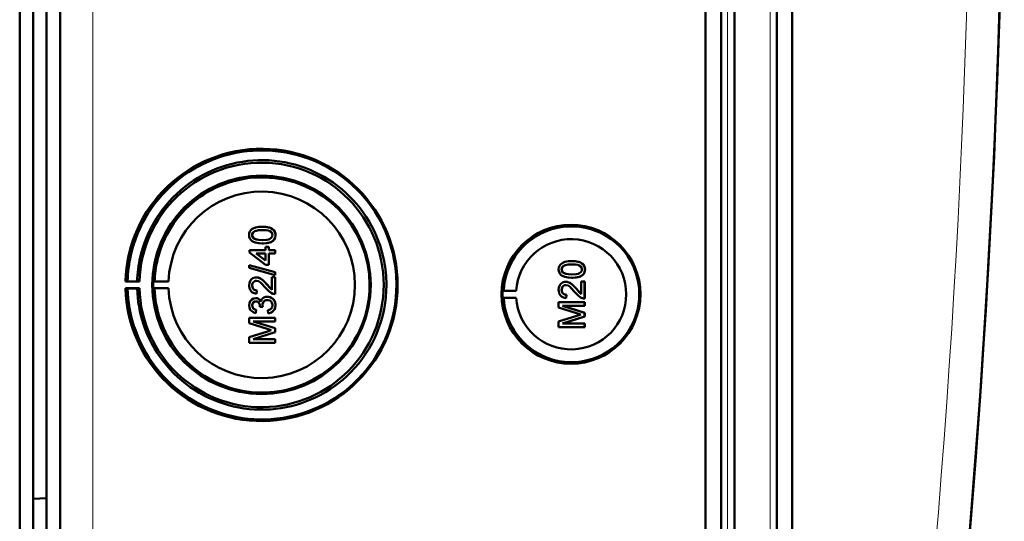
# Model space of a CAD drawing. Extents: x -1358 to 1757, y -1552 to 637.
# Tile 22 of 98: x 462 to 608, y -1326 to -1252. Entities that reach past the tile are written whole.
import ezdxf

# ---------------------------------------------------------------- set-up
doc = ezdxf.new("R2010")
doc.units = 0

msp = doc.modelspace()

# ---------------------------------------------------------------- linework, layer by layer
at = {"color": 7, "lineweight": 50}
for p, q in [((467.79, -1378.56), (467.79, -1031.06)), ((563.49, -1378.83), (563.49, -1030.79)), ((565.79, -1030.78), (565.79, -1378.84)), ((567.79, -1030.78), (567.79, -1378.84)), ((574.04, -1378.84), (574.04, -1030.78)), ((576.33, -1378.82), (576.33, -1030.81)), ((567.79, -1045.78), (567.79, -1358.57)), ((463.79, -1328), (463.79, -1081.62)), ((465.79, -1205.74), (465.79, -1351.49)), ((461.79, -1343.41), (461.79, -1213.41)), ((497.77, -1282.21), (497.78, -1282.21)), ((496.26, -1283.45), (496.27, -1283.45)), ((496.53, -1283.96), (496.53, -1283.96)), ((497.77, -1284.68), (497.78, -1284.68)), ((499.35, -1284.31), (499.36, -1284.31)), ((499.72, -1283.44), (499.73, -1283.44)), ((495.87, -1285.67), (498.24, -1285.67)), ((495.87, -1286.01), (495.87, -1285.67)), ((498.24, -1287.84), (495.87, -1286.01)), ((496.85, -1286.16), (498.24, -1287.23)), ((498.24, -1286.16), (496.85, -1286.16)), ((496.86, -1286.16), (498.25, -1287.23)), ((498.24, -1285.17), (498.73, -1285.17)), ((498.24, -1285.67), (498.24, -1285.17)), ((498.24, -1287.23), (498.24, -1286.16)), ((498.73, -1285.17), (498.73, -1285.67)), ((498.73, -1285.17), (498.74, -1285.17)), ((498.73, -1285.67), (499.67, -1285.67)), ((498.73, -1286.16), (498.73, -1287.84)), ((499.67, -1286.16), (498.73, -1286.16)), ((498.74, -1285.17), (498.74, -1285.67)), ((498.74, -1286.16), (498.74, -1287.84)), ((499.67, -1285.67), (499.67, -1286.16)), ((499.67, -1285.67), (499.68, -1285.67)), ((499.67, -1286.16), (499.68, -1286.16)), ((499.68, -1285.67), (499.68, -1286.16)), ((543.66, -1287.3), (543.67, -1287.3)), ((495.82, -1287.88), (499.67, -1288.96)), ((495.82, -1288.29), (495.82, -1287.88)), ((495.82, -1287.88), (495.83, -1287.88)), ((499.67, -1289.37), (495.82, -1288.29)), ((495.83, -1287.88), (499.68, -1288.96)), ((498.73, -1287.84), (498.24, -1287.84)), ((498.73, -1287.84), (498.74, -1287.84)), ((499.67, -1288.96), (499.67, -1289.37)), ((499.67, -1288.96), (499.68, -1288.96)), ((499.68, -1288.96), (499.68, -1289.37)), ((542.15, -1288.54), (542.16, -1288.54)), ((542.42, -1289.05), (542.43, -1289.05)), ((545.61, -1288.54), (545.62, -1288.54)), ((477.79, -1290.28), (477.49, -1290.33)), ((477.49, -1290.33), (479.55, -1290.33)), ((479.21, -1290.3), (477.79, -1290.28)), ((479.55, -1290.33), (479.21, -1290.3)), ((481.79, -1290.3), (481.58, -1290.33)), ((481.58, -1290.33), (483.86, -1290.33)), ((483.86, -1290.33), (481.79, -1290.3)), ((496.88, -1289.72), (496.89, -1289.72)), ((499.18, -1291.55), (499.18, -1289.67)), ((499.18, -1289.67), (499.67, -1289.67)), ((499.67, -1289.37), (499.68, -1289.37)), ((499.67, -1289.67), (499.67, -1292.19)), ((499.67, -1289.67), (499.68, -1289.67)), ((499.68, -1289.67), (499.68, -1292.19)), ((542.77, -1290.36), (542.78, -1290.36)), ((543.66, -1289.77), (543.67, -1289.77)), ((545.07, -1290.31), (545.56, -1290.31)), ((545.07, -1292.2), (545.07, -1290.31)), ((545.24, -1289.4), (545.25, -1289.4)), ((545.56, -1290.31), (545.56, -1292.83)), ((545.56, -1290.31), (545.57, -1290.31)), ((545.57, -1290.31), (545.57, -1292.83)), ((477.49, -1291.33), (477.79, -1291.38)), ((479.55, -1291.33), (477.49, -1291.33)), ((477.79, -1291.38), (479.21, -1291.35)), ((479.21, -1291.35), (479.55, -1291.33)), ((481.79, -1291.36), (481.58, -1291.33)), ((481.58, -1291.33), (483.86, -1291.33)), ((483.86, -1291.33), (481.79, -1291.36)), ((496.26, -1290.91), (496.27, -1290.91)), ((496.95, -1291.64), (496.9, -1292.14)), ((496.96, -1291.64), (496.91, -1292.14)), ((496.95, -1291.64), (496.96, -1291.64)), ((498.46, -1290.79), (498.47, -1290.79)), ((498.47, -1290.79), (499.18, -1291.55)), ((533.37, -1291.72), (533.56, -1291.69)), ((533.37, -1291.72), (535.41, -1291.72)), ((533.56, -1291.69), (535.41, -1291.72)), ((542.15, -1291.56), (542.16, -1291.56)), ((544.35, -1291.43), (544.36, -1291.43)), ((544.36, -1291.43), (545.07, -1292.19)), ((496.8, -1292.78), (496.8, -1292.78)), ((496.9, -1292.14), (496.91, -1292.14)), ((498.51, -1292.58), (498.52, -1292.58)), ((499.67, -1292.19), (499.68, -1292.19)), ((533.37, -1292.72), (533.56, -1292.74)), ((533.37, -1292.72), (535.41, -1292.72)), ((533.56, -1292.74), (535.41, -1292.72)), ((541.71, -1293.38), (545.56, -1293.38)), ((541.71, -1294.19), (541.71, -1293.38)), ((542.85, -1292.29), (542.8, -1292.78)), ((542.85, -1292.29), (542.8, -1292.78)), ((542.8, -1292.78), (542.8, -1292.78)), ((542.85, -1292.29), (542.85, -1292.29)), ((545.56, -1292.83), (545.57, -1292.83)), ((545.56, -1293.38), (545.56, -1293.92)), ((545.56, -1293.38), (545.57, -1293.38)), ((545.57, -1293.38), (545.57, -1293.92)), ((496.26, -1293.86), (496.27, -1293.86)), ((496.86, -1294.51), (496.81, -1295)), ((496.85, -1294.51), (496.81, -1295)), ((496.81, -1295), (496.81, -1295)), ((496.85, -1294.51), (496.86, -1294.51)), ((497.4, -1294.07), (497.4, -1294)), ((497.84, -1294.12), (497.4, -1294.07)), ((497.79, -1293.8), (497.8, -1293.8)), ((497.84, -1294.12), (497.85, -1294.12)), ((498.63, -1295.05), (498.58, -1294.56)), ((499.72, -1293.85), (499.73, -1293.85)), ((544.37, -1295.04), (541.71, -1294.19)), ((542.3, -1293.92), (545.56, -1294.95)), ((545.56, -1293.92), (542.3, -1293.92)), ((542.31, -1293.92), (545.57, -1294.95)), ((545.56, -1293.92), (545.57, -1293.92)), ((545.56, -1294.95), (545.56, -1295.52)), ((545.56, -1294.95), (545.57, -1294.95)), ((545.57, -1294.95), (545.57, -1295.52)), ((495.82, -1295.69), (499.67, -1295.69)), ((495.82, -1296.5), (495.82, -1295.69)), ((496.41, -1296.24), (499.67, -1297.26)), ((499.67, -1296.24), (496.41, -1296.24)), ((496.42, -1296.24), (499.68, -1297.26)), ((498.63, -1295.05), (498.64, -1295.05)), ((499.67, -1295.69), (499.67, -1296.24)), ((499.67, -1295.69), (499.68, -1295.69)), ((499.67, -1296.24), (499.68, -1296.24)), ((499.68, -1295.69), (499.68, -1296.24)), ((541.71, -1296.26), (544.41, -1295.4)), ((541.71, -1297.08), (541.71, -1296.26)), ((545.56, -1295.52), (542.3, -1296.54)), ((545.57, -1295.52), (542.31, -1296.54)), ((545.56, -1295.52), (545.57, -1295.52)), ((498.47, -1297.36), (495.82, -1296.5)), ((495.82, -1298.58), (498.52, -1297.72)), ((499.67, -1297.83), (496.41, -1298.85)), ((499.68, -1297.83), (496.42, -1298.85)), ((499.67, -1297.26), (499.67, -1297.83)), ((499.67, -1297.26), (499.68, -1297.26)), ((499.67, -1297.83), (499.68, -1297.83)), ((499.68, -1297.26), (499.68, -1297.83)), ((545.56, -1297.08), (541.71, -1297.08)), ((542.3, -1296.54), (545.56, -1296.54)), ((545.56, -1296.54), (545.56, -1297.08)), ((545.56, -1296.54), (545.57, -1296.54)), ((545.56, -1297.08), (545.57, -1297.08)), ((545.57, -1296.54), (545.57, -1297.08)), ((495.82, -1299.4), (495.82, -1298.58)), ((499.67, -1299.4), (495.82, -1299.4)), ((496.41, -1298.85), (499.67, -1298.85)), ((499.67, -1298.85), (499.67, -1299.4)), ((499.67, -1298.85), (499.68, -1298.85)), ((499.67, -1299.4), (499.68, -1299.4)), ((499.68, -1298.85), (499.68, -1299.4)), ((463.79, -1322.52), (465.79, -1322.46)), ((463.79, -1322.52), (465.79, -1322.46)), ((463.79, -1334.41), (463.79, -1322.52))]:
    msp.add_line(p, q, dxfattribs=at)
at = {"color": 7, "lineweight": 18}
for p, q in [((472.66, -1378.56), (472.66, -1031.06)), ((566.76, -1030.78), (566.76, -1378.84)), ((573.07, -1378.84), (573.07, -1030.78))]:
    msp.add_line(p, q, dxfattribs=at)
at = {"color": 7, "lineweight": 50}
for points in [[(495.82, -1283.44), (495.84, -1283.18), (495.92, -1282.93), (496.07, -1282.71), (496.27, -1282.54), (496.42, -1282.45), (496.75, -1282.33), (497.26, -1282.23), (497.77, -1282.21)], [(497.77, -1282.7), (497.4, -1282.71), (497.08, -1282.74), (496.8, -1282.8), (496.67, -1282.85), (496.41, -1283.05), (496.28, -1283.3), (496.26, -1283.45)], [(497.78, -1282.7), (497.21, -1282.73), (496.84, -1282.79), (496.66, -1282.86), (496.5, -1282.96), (496.38, -1283.1), (496.28, -1283.36), (496.27, -1283.45)], [(497.77, -1282.21), (498.29, -1282.23), (498.81, -1282.33), (499.05, -1282.42), (499.28, -1282.55), (499.48, -1282.72), (499.62, -1282.94), (499.7, -1283.2), (499.72, -1283.44)], [(499.27, -1283.44), (499.25, -1283.26), (499.11, -1283.03), (498.86, -1282.85), (498.64, -1282.78), (498.33, -1282.73), (497.77, -1282.7)], [(497.78, -1282.21), (498.27, -1282.23), (498.45, -1282.25), (498.95, -1282.37), (499.3, -1282.55), (499.55, -1282.8), (499.69, -1283.14), (499.73, -1283.44)], [(497.77, -1284.68), (497.25, -1284.66), (496.73, -1284.56), (496.37, -1284.41), (496.26, -1284.34), (496.06, -1284.17), (495.92, -1283.95), (495.84, -1283.69), (495.82, -1283.44)], [(496.26, -1283.45), (496.27, -1283.57), (496.36, -1283.79), (496.53, -1283.96)], [(496.27, -1283.45), (496.29, -1283.63), (496.44, -1283.88), (496.53, -1283.96)], [(496.53, -1283.96), (496.93, -1284.11), (497.27, -1284.16), (497.78, -1284.19)], [(496.53, -1283.96), (496.87, -1284.1), (497.25, -1284.16), (497.77, -1284.19)], [(497.77, -1284.19), (498.43, -1284.15), (498.7, -1284.1), (498.83, -1284.05), (499.1, -1283.87), (499.25, -1283.63), (499.27, -1283.44)], [(499.35, -1284.31), (499.06, -1284.47), (498.59, -1284.61), (497.93, -1284.68), (497.77, -1284.68)], [(499.36, -1284.31), (498.93, -1284.52), (498.44, -1284.64), (497.78, -1284.68)], [(499.72, -1283.44), (499.66, -1283.83), (499.54, -1284.09), (499.35, -1284.31)], [(499.73, -1283.44), (499.67, -1283.83), (499.49, -1284.17), (499.36, -1284.31)], [(541.71, -1288.54), (541.73, -1288.27), (541.82, -1288.02), (541.96, -1287.8), (542.16, -1287.63), (542.31, -1287.54), (542.64, -1287.42), (543.16, -1287.32), (543.66, -1287.3)], [(543.66, -1287.3), (544.18, -1287.33), (544.7, -1287.42), (544.94, -1287.51), (545.17, -1287.64), (545.37, -1287.81), (545.51, -1288.04), (545.59, -1288.29), (545.61, -1288.54)], [(543.67, -1287.3), (544.17, -1287.32), (544.34, -1287.34), (544.84, -1287.46), (545.19, -1287.64), (545.44, -1287.89), (545.58, -1288.23), (545.62, -1288.54)], [(543.66, -1289.77), (543.14, -1289.75), (542.62, -1289.65), (542.26, -1289.5), (542.15, -1289.44), (541.95, -1289.26), (541.81, -1289.04), (541.73, -1288.78), (541.71, -1288.54)], [(543.66, -1287.79), (543.29, -1287.8), (542.97, -1287.84), (542.69, -1287.89), (542.56, -1287.94), (542.3, -1288.14), (542.17, -1288.39), (542.15, -1288.54)], [(542.15, -1288.54), (542.16, -1288.66), (542.25, -1288.88), (542.42, -1289.05)], [(543.67, -1287.79), (543.1, -1287.82), (542.73, -1287.89), (542.56, -1287.95), (542.4, -1288.05), (542.27, -1288.19), (542.17, -1288.45), (542.16, -1288.54)], [(542.16, -1288.54), (542.19, -1288.72), (542.34, -1288.98), (542.43, -1289.05)], [(542.42, -1289.05), (542.76, -1289.19), (543.14, -1289.25), (543.66, -1289.28)], [(542.43, -1289.05), (542.82, -1289.2), (543.16, -1289.25), (543.67, -1289.28)], [(545.17, -1288.54), (545.14, -1288.35), (545, -1288.12), (544.75, -1287.94), (544.54, -1287.87), (544.22, -1287.82), (543.66, -1287.79)], [(543.66, -1289.28), (544.32, -1289.24), (544.59, -1289.19), (544.72, -1289.14), (544.99, -1288.96), (545.14, -1288.72), (545.17, -1288.54)], [(545.61, -1288.54), (545.56, -1288.92), (545.43, -1289.18), (545.24, -1289.4)], [(545.62, -1288.54), (545.56, -1288.92), (545.38, -1289.26), (545.25, -1289.4)], [(495.82, -1290.9), (495.86, -1290.55), (495.99, -1290.21), (496.16, -1290), (496.37, -1289.84), (496.71, -1289.73), (496.88, -1289.72)], [(496.89, -1290.21), (496.68, -1290.25), (496.5, -1290.35), (496.36, -1290.51), (496.28, -1290.71), (496.26, -1290.91)], [(496.89, -1290.21), (496.69, -1290.24), (496.54, -1290.32), (496.41, -1290.46), (496.32, -1290.61), (496.27, -1290.91)], [(496.88, -1289.72), (497.08, -1289.73), (497.45, -1289.86), (497.78, -1290.08), (498.07, -1290.35), (498.46, -1290.79)], [(496.89, -1289.72), (497.18, -1289.75), (497.52, -1289.89), (497.78, -1290.07), (498.19, -1290.46), (498.47, -1290.79)], [(498.23, -1291.25), (497.64, -1290.61), (497.51, -1290.49), (497.22, -1290.29), (496.89, -1290.21)], [(541.71, -1291.55), (541.75, -1291.19), (541.88, -1290.86), (542.05, -1290.65), (542.26, -1290.49), (542.6, -1290.38), (542.77, -1290.36)], [(542.77, -1290.36), (542.97, -1290.38), (543.34, -1290.5), (543.67, -1290.72), (543.96, -1290.99), (544.35, -1291.43)], [(542.78, -1290.36), (543.07, -1290.4), (543.41, -1290.54), (543.67, -1290.71), (544.08, -1291.11), (544.36, -1291.43)], [(545.24, -1289.4), (544.95, -1289.56), (544.48, -1289.7), (543.82, -1289.77), (543.66, -1289.77)], [(545.25, -1289.4), (544.82, -1289.62), (544.33, -1289.73), (543.67, -1289.77)], [(496.9, -1292.14), (496.54, -1292.06), (496.22, -1291.89), (496.09, -1291.76), (495.9, -1291.44), (495.83, -1291.08), (495.82, -1290.9)], [(496.26, -1290.91), (496.32, -1291.25), (496.44, -1291.44), (496.63, -1291.58), (496.85, -1291.64), (496.95, -1291.64)], [(496.27, -1290.91), (496.29, -1291.14), (496.36, -1291.3), (496.53, -1291.51), (496.77, -1291.62), (496.96, -1291.64)], [(499.33, -1292.14), (499.06, -1292.02), (498.71, -1291.77), (498.23, -1291.25)], [(498.46, -1290.79), (498.87, -1291.27), (499.18, -1291.55)], [(542.8, -1292.78), (542.44, -1292.71), (542.11, -1292.53), (541.98, -1292.4), (541.8, -1292.08), (541.72, -1291.72), (541.71, -1291.55)], [(542.78, -1290.86), (542.57, -1290.89), (542.39, -1291), (542.25, -1291.16), (542.18, -1291.36), (542.15, -1291.56)], [(542.15, -1291.56), (542.21, -1291.89), (542.34, -1292.09), (542.52, -1292.22), (542.74, -1292.28), (542.85, -1292.29)], [(542.79, -1290.86), (542.58, -1290.89), (542.43, -1290.97), (542.3, -1291.1), (542.21, -1291.26), (542.16, -1291.56)], [(542.16, -1291.56), (542.19, -1291.78), (542.25, -1291.95), (542.42, -1292.16), (542.66, -1292.27), (542.85, -1292.29)], [(544.12, -1291.89), (543.53, -1291.25), (543.4, -1291.13), (543.11, -1290.94), (542.78, -1290.86)], [(545.22, -1292.78), (544.96, -1292.67), (544.6, -1292.42), (544.12, -1291.89)], [(544.35, -1291.43), (544.76, -1291.91), (545.07, -1292.2)], [(495.82, -1293.88), (495.86, -1293.55), (495.98, -1293.25), (496.2, -1293), (496.48, -1292.84), (496.8, -1292.78)], [(496.81, -1293.27), (496.64, -1293.3), (496.48, -1293.38), (496.31, -1293.6), (496.26, -1293.86)], [(496.82, -1293.27), (496.65, -1293.3), (496.43, -1293.43), (496.3, -1293.65), (496.27, -1293.86)], [(496.8, -1292.78), (497, -1292.8), (497.18, -1292.87), (497.34, -1292.99), (497.47, -1293.13), (497.56, -1293.29)], [(496.8, -1292.78), (496.99, -1292.8), (497.18, -1292.87), (497.34, -1292.99), (497.52, -1293.22), (497.56, -1293.31)], [(497.4, -1294), (497.38, -1293.79), (497.26, -1293.5), (497.11, -1293.35), (497.02, -1293.3), (496.81, -1293.27)], [(497.56, -1293.31), (497.65, -1293.06), (497.8, -1292.85), (498.01, -1292.7), (498.26, -1292.61), (498.51, -1292.58)], [(498.51, -1293.08), (498.28, -1293.11), (498.08, -1293.21), (497.99, -1293.28), (497.86, -1293.47), (497.8, -1293.69), (497.79, -1293.8)], [(498.51, -1293.08), (498.28, -1293.11), (498.11, -1293.19), (497.92, -1293.38), (497.81, -1293.66), (497.8, -1293.8)], [(498.51, -1292.58), (498.71, -1292.6), (499.08, -1292.72), (499.39, -1292.96), (499.6, -1293.29), (499.71, -1293.67), (499.72, -1293.85)], [(499.27, -1293.84), (499.27, -1293.71), (499.2, -1293.48), (499.06, -1293.29), (498.86, -1293.15), (498.62, -1293.08), (498.51, -1293.08)], [(498.52, -1292.58), (498.91, -1292.64), (499.14, -1292.75), (499.34, -1292.91), (499.51, -1293.1), (499.68, -1293.46), (499.73, -1293.85)], [(496.81, -1295), (496.49, -1294.91), (496.21, -1294.74), (495.99, -1294.5), (495.86, -1294.2), (495.82, -1293.88)], [(496.26, -1293.86), (496.29, -1294.05), (496.43, -1294.31), (496.58, -1294.42), (496.85, -1294.51)], [(496.27, -1293.86), (496.29, -1294.05), (496.37, -1294.22), (496.49, -1294.36), (496.65, -1294.45), (496.86, -1294.51)], [(498.58, -1294.56), (498.8, -1294.5), (498.99, -1294.4), (499.21, -1294.16), (499.27, -1293.84)], [(499.72, -1293.85), (499.67, -1294.21), (499.53, -1294.53), (499.29, -1294.8), (499.14, -1294.9), (498.8, -1295.03), (498.63, -1295.05)], [(499.73, -1293.85), (499.68, -1294.2), (499.6, -1294.43), (499.45, -1294.64), (499.18, -1294.88), (498.84, -1295.02), (498.64, -1295.05)]]:
    msp.add_lwpolyline(points, dxfattribs=at)
for centre, radius, start, end in [((-858.99, -1204.81), 1466.77, 351.97557, 8.02443), ((-858.98, -1204.81), 1466.77, 353.02402, 6.97598), ((497.72, -1290.82), 19.93, 50.1361, 128.2004), ((497.69, -1290.82), 18.48, 89.1424, 128.1635), ((497.69, -1290.81), 18.48, 50.1161, 89.1447), ((497.73, -1290.83), 19.95, 128.2036, 167.2203), ((497.73, -1290.82), 15.94, 88.9947, 127.951), ((497.72, -1290.83), 15.95, 359.9892, 88.9827), ((497.71, -1290.83), 19.95, 11.1205, 50.1356), ((497.7, -1290.83), 18.49, 128.1643, 167.1689), ((497.68, -1290.83), 18.49, 11.116, 50.1205), ((497.73, -1290.83), 15.95, 127.9515, 166.8926), ((543.61, -1292.21), 10.06, 44.2296, 121.6614), ((543.61, -1292.21), 10.07, 121.6654, 176.9908), ((543.6, -1292.21), 10.07, 326.8449, 44.2344), ((497.67, -1290.83), 13.82, 182.051, 0.0219), ((497.72, -1290.83), 19.94, 276.3924, 0.0094), ((497.72, -1290.83), 15.95, 315.4977, 0.0019), ((497.68, -1290.83), 18.49, 315.426, 0.0019), ((499.64, -1291.21), 0.972, 251.2031, 271.7229), ((543.61, -1292.22), 10.06, 183.0071, 249.4136), ((545.53, -1291.86), 0.972, 251.2031, 271.7229), ((499.03, -1293.75), 1.24, 182.0275, 197.0123), ((499.03, -1293.76), 1.24, 181.9991, 197.0331), ((497.73, -1290.83), 15.95, 198.6388, 237.5823), ((552.98, -1268.29), 28.1, 252.1439, 253.4495), ((554.08, -1325.84), 31.94, 106.5638, 107.6251), ((497.73, -1290.83), 19.94, 198.3281, 237.347), ((497.7, -1290.83), 18.49, 198.3768, 237.3843), ((507.09, -1270.61), 28.1, 252.1439, 253.4495), ((508.19, -1328.16), 31.94, 106.5638, 107.6251), ((543.61, -1292.22), 10.06, 249.4231, 326.8509), ((497.73, -1290.84), 15.94, 276.5435, 315.4973), ((497.73, -1290.84), 15.94, 237.5832, 276.5411), ((497.69, -1290.84), 18.48, 276.4067, 315.4286), ((497.69, -1290.84), 18.48, 237.382, 276.4107), ((497.72, -1290.84), 19.93, 237.3481, 276.3815)]:
    msp.add_arc(centre, radius, start, end, dxfattribs=at)
at = {"color": 7, "lineweight": 18}
msp.add_arc((-858.89, -1204.81), 1461.81, 353.16554, 6.83446, dxfattribs=at)
at = {"color": 7, "lineweight": 50}
for centre, major_axis, start_param, end_param in [((497.65, -1290.83), (0, 20.18), 1.595577, 7.829201), ((497.65, -1290.83), (0, 18.12), 1.598396, 7.826382), ((497.65, -1290.83), (0, 16.2), 1.570796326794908, 7.853981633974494), ((497.67, -1290.83), (0, 13.83), 4.712389, 7.817815), ((543.54, -1292.22), (0, 10.3), 4.712389, 10.995574), ((543.56, -1292.22), (0, -8.17), 4.773641, 10.934322), ((497.72, -1290.83), (0, 19.95), 1.347646, 1.543386), ((497.68, -1290.83), (0, 18.48), 1.346623, 1.542431), ((497.73, -1290.83), (0, 15.95), 1.341927, 1.537397), ((497.68, -1290.83), (0, 18.5), 4.712389, 4.9064), ((497.72, -1290.83), (0, 19.94), 4.712389, 4.906582), ((497.68, -1290.83), (0, 16.12), 1.539765, 1.601828), ((497.72, -1290.83), (0, 19.95), 1.598207, 1.890813), ((497.68, -1290.83), (0, 18.48), 1.599161, 1.891848), ((497.73, -1290.83), (0, 15.95), 1.604196, 1.896234), ((543.57, -1292.22), (0, 10.21), 1.521815, 1.619778)]:
    msp.add_ellipse(centre, major_axis=major_axis, ratio=0.999657, start_param=start_param, end_param=end_param, dxfattribs=at)

doc.saveas('drawing.dxf')
